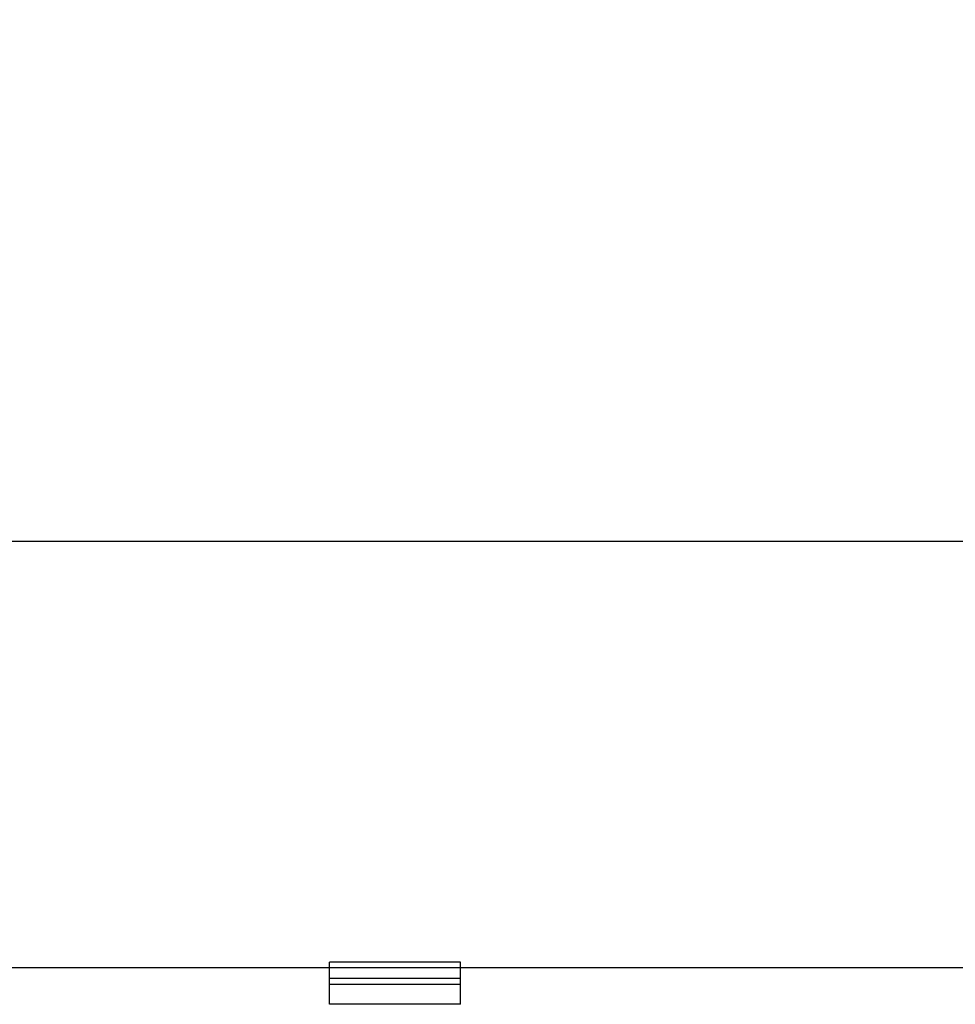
# Model space of a CAD drawing. Extents: x 0 to 594, y 0 to 420.
# Tile 152 of 157: x 371 to 388, y 284 to 302. Entities that reach past the tile are written whole.
import ezdxf

# ---------------------------------------------------------------- set-up
doc = ezdxf.new("R2010")
doc.units = 0
doc.header["$LTSCALE"] = 32.67
doc.layers.get('0').update_dxf_attribs({"linetype": 'CONTINUOUS'})
doc.styles.get("Standard").update_dxf_attribs({"font": 'txt', "width": 0.8})
doc.dimstyles.get("Standard").update_dxf_attribs({"dimtxt": 2.5, "dimasz": 2.5, "dimexe": 1.25, "dimexo": 0.625, "dimtad": 1, "dimcen": 2.5, "dimazin": 3, "dimtfac": 1, "dimtmove": 0, "dimatfit": 3})

# ---------------------------------------------------------------- blocks, each defined once
blk = doc.blocks.new('_FILLED')
at = {"color": 0, "linetype": 'BYBLOCK'}
blk.add_solid([(0, 0), (-1, 0.1429), (-1, -0.1429)], dxfattribs=at)
blk = doc.blocks.new('*D4')
at = {"color": 2, "linetype": 'CONTINUOUS'}
for p, q in [((335.595, 295.91), (335.595, 306.928)), ((401.595, 291.722), (401.595, 306.928)), ((335.595, 305.928), (368.595, 305.928)), ((401.595, 305.928), (368.595, 305.928)), ((335.595, 292.663), (335.595, 294.556))]:
    blk.add_line(p, q, dxfattribs=at)
at = {"color": 2, "linetype": 'CONTINUOUS', "xscale": 3.5, "yscale": 3.5, "zscale": 3.5, "rotation": 180}
blk.add_blockref('_FILLED', (335.595, 305.928), dxfattribs=at)
at = {"color": 2, "linetype": 'CONTINUOUS', "xscale": 3.5, "yscale": 3.5, "zscale": 3.5}
blk.add_blockref('_FILLED', (401.595, 305.928), dxfattribs=at)
at = {"color": 5, "linetype": 'CONTINUOUS', "width": 0.8}
blk.add_text('330', height=3.5, dxfattribs=at).set_placement((365.935, 306.803))
blk = doc.blocks.new('*D8')
at = {"color": 2, "linetype": 'CONTINUOUS'}
for p, q in [((331.595, 297.942), (331.595, 316.497)), ((405.595, 293.324), (405.595, 316.497)), ((331.595, 315.497), (368.595, 315.497)), ((405.595, 315.497), (368.595, 315.497)), ((331.595, 292.787), (331.595, 293.766))]:
    blk.add_line(p, q, dxfattribs=at)
at = {"color": 2, "linetype": 'CONTINUOUS', "xscale": 3.5, "yscale": 3.5, "zscale": 3.5, "rotation": 180}
blk.add_blockref('_FILLED', (331.595, 315.497), dxfattribs=at)
at = {"color": 2, "linetype": 'CONTINUOUS', "xscale": 3.5, "yscale": 3.5, "zscale": 3.5}
blk.add_blockref('_FILLED', (405.595, 315.497), dxfattribs=at)
at = {"color": 5, "linetype": 'CONTINUOUS', "width": 0.8}
blk.add_text('370', height=3.5, dxfattribs=at).set_placement((365.133, 316.372))

msp = doc.modelspace()

# ---------------------------------------------------------------- linework, layer by layer
at = {"color": 7, "linetype": 'CONTINUOUS'}
for p, q in [((336.445, 292.352), (400.745, 292.352)), ((376.595, 283.881), (376.595, 284.652)), ((378.995, 284.652), (376.595, 284.652)), ((378.995, 283.881), (378.995, 284.652)), ((332.071, 284.552), (405.118, 284.552)), ((378.995, 284.352), (376.595, 284.352)), ((376.595, 284.252), (378.995, 284.252)), ((378.995, 283.881), (376.595, 283.881))]:
    msp.add_line(p, q, dxfattribs=at)

# ---------------------------------------------------------------- dimensions: what is measured, and where the dimension line sits
at = {"color": 2, "linetype": 'CONTINUOUS'}
for base, p1, p2, picture, middle in [((405.595, 315.497), (331.595, 292.787), (405.595, 293.324), '*D8', (369.333, 318.122)), ((401.595, 305.928), (335.595, 292.663), (401.595, 291.722), '*D4', (370.135, 308.553))]:
    dim = msp.add_linear_dim(base=base, p1=p1, p2=p2, dimstyle='Standard', dxfattribs=at)
    dim.commit()
    dim.dimension.update_dxf_attribs({"geometry": picture, "text_midpoint": middle, "dimtype": 128})

doc.saveas('drawing.dxf')
